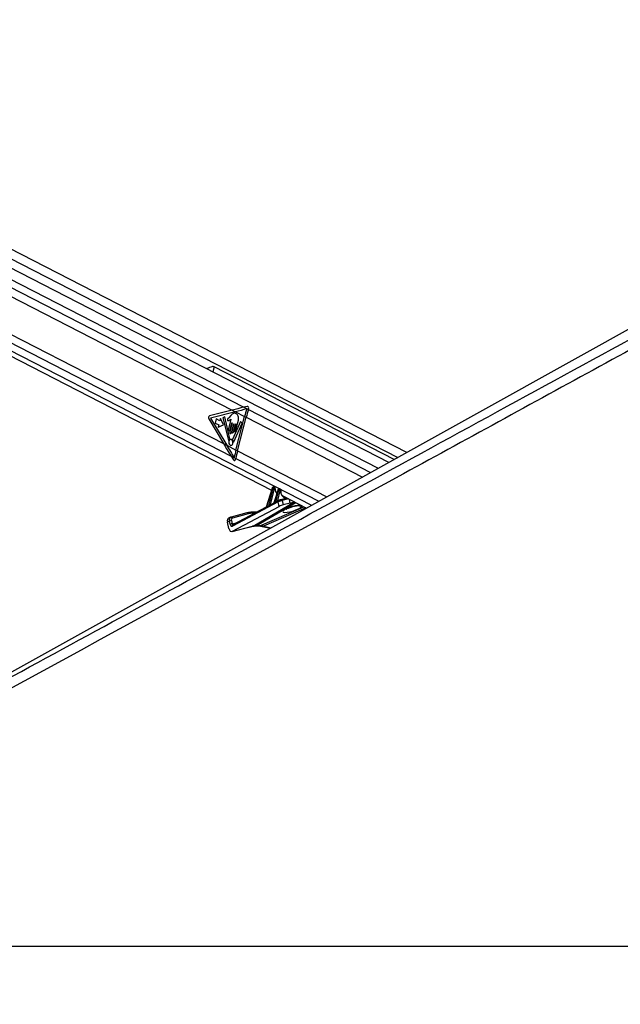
# Paper-space layout '2.5M DUO Surface Plate' of a CAD drawing. Header units: millimetres. Extents: x 20 to 18989, y 40 to 15016.
# Tile 43 of 109: x 7624 to 8446, y 6531 to 7878. Entities that reach past the tile are written whole.
import ezdxf

# ---------------------------------------------------------------- set-up
doc = ezdxf.new("R2010")
doc.units = ezdxf.units.MM
doc.layers.add('COMPONENT_GEOMETRY', color=7, linetype='Continuous')
doc.styles.add('SLDTEXTSTYLE1', font='TXT', dxfattribs={"width": 0.75})
doc.dimstyles.new('SLDDIMSTYLE0', dxfattribs={"dimtxt": 150, "dimasz": 6.604, "dimexe": 0, "dimexo": 0.0625, "dimgap": 37.5, "dimtad": 0, "dimtih": 1, "dimtoh": 1, "dimdec": 0, "dimlfac": 0.5, "dimrnd": 1e-09, "dimzin": 12, "dimdsep": 46, "dimtxsty": 'SLDTEXTSTYLE1', "dimsah": 1, "dimcen": 0.09, "dimadec": 0, "dimazin": 3, "dimtfac": 1, "dimtdec": 0, "dimtofl": 0, "dimtmove": 0, "dimatfit": 3, "dimfxl": 1, "dimfrac": 2, "dimtolj": 1, "dimtzin": 12, "dimarcsym": 0})

# ---------------------------------------------------------------- blocks, each defined once
blk = doc.blocks.new('_D_11')
at = {"layer": 'COMPONENT_GEOMETRY', "color": 7, "ltscale": 2}
for p, q in [((10095.9, 6611), (10095.9, 4483.8)), ((10095.9, 2118.5), (10095.9, 4245.7)), ((7098.8, 2118.5), (10102.3, 2118.5))]:
    blk.add_line(p, q, dxfattribs=at)
for points in [[(10095.9, 6611), (10094.9, 6604.4), (10097, 6604.4)], [(10095.9, 2118.5), (10097, 2125.1), (10094.9, 2125.1)]]:
    blk.add_solid(points, dxfattribs=at)
at = {"layer": 'COMPONENT_GEOMETRY', "color": 7, "ltscale": 2, "insert": (9874.3, 4439), "char_height": 150, "attachment_point": 1, "style": 'SLDTEXTSTYLE1'}
blk.add_mtext('2246', dxfattribs=at)

psp = doc.layouts.new('2.5M DUO Surface Plate')

# ---------------------------------------------------------------- linework, layer by layer
at = {"color": 8, "linetype": 'Continuous', "lineweight": 25, "ltscale": 2}
for p, q in [((6943.37, 7866.52), (8114.71, 7264.56)), ((6989.99, 7871.01), (8141.32, 7279.34)), ((6943.84, 7855.17), (7930.77, 7347.98)), ((6929.17, 7776.42), (8023.64, 7213.97)), ((6935.06, 7783.99), (7913.5, 7281.16)), ((7890.22, 7403.26), (7888.45, 7396.38)), ((7937.07, 7344.74), (8104.33, 7258.79)), ((7934.1, 7334.25), (8093.09, 7252.55)), ((7922.31, 7288.36), (8044.51, 7225.56)), ((7919.89, 7277.87), (8033.54, 7219.47)), ((7976.72, 7220.25), (7989.59, 7223.91)), ((7992.24, 7222.54), (7983.38, 7220.33)), ((7994.49, 7217.05), (7993.46, 7221.92)), ((7943.45, 7185.46), (8000.19, 7218.45)), ((8002.24, 7217.4), (7948.24, 7186)), ((7952.58, 7186), (8012.95, 7211.9)), ((8015.92, 7210.37), (7957.85, 7185.46)), ((7966.84, 7215.04), (7970.19, 7215.99)), ((8001.41, 7213.38), (8001.22, 7213.11)), ((7945.8, 7202.97), (7941.82, 7202.97)), ((7914.78, 7188.5), (7922.15, 7190.34)), ((7943.45, 7185.46), (7942.7, 7185.17)), ((7957.85, 7185.46), (7968.18, 7183.16))]:
    psp.add_line(p, q, dxfattribs=at)
at = {"color": 7, "linetype": 'Continuous', "lineweight": 25, "ltscale": 2}
for p, q in [((8129.24, 7272.63), (6951.04, 7878.12)), ((8153.66, 7286.19), (7001.85, 7878.12)), ((6923.57, 7771.74), (7968.68, 7234.65)), ((7183.64, 7719.92), (7915.04, 7344.05)), ((7176.98, 7671.4), (7903.1, 7298.23)), ((8136.54, 7276.68), (7890.22, 7403.26)), ((7915.04, 7344.05), (7884, 7336.14)), ((7919.34, 7341.84), (7885.38, 7333.19)), ((7915.04, 7344.05), (7919.34, 7341.84)), ((7919.34, 7341.84), (7931.94, 7335.36)), ((7935.63, 7349.18), (7930.77, 7347.98)), ((7930.77, 7347.98), (7937.07, 7344.74)), ((7937.07, 7344.74), (7937.45, 7345.95)), ((7882.98, 7332.18), (7903.1, 7298.23)), ((7885.38, 7333.19), (7907.41, 7296.02)), ((7893.24, 7332.05), (7891.8, 7326.44)), ((7891.8, 7326.44), (7896.67, 7323.94)), ((7898.11, 7329.55), (7893.24, 7332.05)), ((7898.91, 7332.65), (7898.11, 7329.55)), ((7903, 7323.86), (7898.91, 7332.65)), ((7904.79, 7334.84), (7902.28, 7333.62)), ((7902.28, 7333.62), (7909.74, 7302.9)), ((7911.76, 7304.9), (7904.79, 7334.84)), ((7913.15, 7331.68), (7909.74, 7318.43)), ((7913.32, 7336.76), (7910.57, 7333.72)), ((7914.73, 7326.54), (7911.58, 7314.3)), ((7912.02, 7317.26), (7914.44, 7326.69)), ((7926.47, 7328.49), (7915.37, 7304.13)), ((7917.05, 7300.65), (7928.77, 7326.4)), ((7919.65, 7315.61), (7923.42, 7330.29)), ((7920.15, 7289.47), (7931.94, 7335.36)), ((7922.31, 7288.36), (7934.1, 7334.25)), ((7928.77, 7326.4), (7926.47, 7328.49)), ((7931.94, 7335.36), (7934.1, 7334.25)), ((7896.67, 7323.94), (7895.87, 7320.84)), ((7895.87, 7320.84), (7903, 7323.86)), ((7913.86, 7313.13), (7917, 7325.37)), ((7917.29, 7325.23), (7914.61, 7314.79)), ((7916.6, 7313.77), (7919.48, 7325.01)), ((7919.77, 7324.86), (7917.66, 7316.64)), ((7903.1, 7298.23), (7907.41, 7296.02)), ((7907.41, 7296.02), (7920.15, 7289.47)), ((7920.15, 7289.47), (7922.31, 7288.36)), ((7913.5, 7281.16), (7916.8, 7275.88)), ((7913.5, 7281.16), (7919.89, 7277.87)), ((7919.63, 7276.61), (7919.89, 7277.87)), ((7969.58, 7237.53), (7961.41, 7211.33)), ((7969.84, 7237.27), (7961.77, 7211.38)), ((7964.9, 7213.16), (7970.91, 7236.72)), ((7972.29, 7236.38), (7966.84, 7215.04)), ((7970.91, 7236.72), (7969.84, 7237.27)), ((7971.64, 7238.68), (7971.02, 7238.68)), ((7971.26, 7238.62), (7972.31, 7238.08)), ((7971.88, 7238.62), (7971.26, 7238.62)), ((7972.94, 7238.08), (7971.88, 7238.62)), ((7977.66, 7235.29), (7971.98, 7217.08)), ((7973.26, 7238.01), (7972.2, 7238.55)), ((7972.31, 7238.08), (7972.94, 7238.08)), ((7977.91, 7235.03), (7972.4, 7217.34)), ((7973.37, 7236.83), (7972.74, 7236.83)), ((7974.87, 7218.71), (7978.91, 7234.52)), ((7980.28, 7234.18), (7976.72, 7220.25)), ((7978.91, 7234.52), (7977.91, 7235.03)), ((7979.37, 7236.44), (7979.09, 7236.44)), ((7979.33, 7236.38), (7980.31, 7235.88)), ((7979.61, 7236.38), (7979.33, 7236.38)), ((7980.59, 7235.88), (7979.61, 7236.38)), ((7980.91, 7235.81), (7979.94, 7236.31)), ((7980.31, 7235.88), (7980.59, 7235.88)), ((7981.02, 7234.63), (7980.74, 7234.63)), ((7977.94, 7218.71), (7915.57, 7185.41)), ((7978.43, 7220.39), (7976.4, 7219.3)), ((7979.26, 7212.49), (7977.94, 7218.71)), ((7978.43, 7220.39), (7978.63, 7220.47)), ((7981.56, 7221.61), (7981.31, 7221.51)), ((7989.97, 7223.71), (7981.56, 7221.61)), ((7983.38, 7220.33), (7984.6, 7214.57)), ((7984.13, 7226.71), (8016.57, 7210.04)), ((7915.6, 7178.5), (7979.26, 7212.49)), ((7961.4, 7211.29), (7916.06, 7187.09)), ((7971.82, 7216.86), (7966.91, 7214.24)), ((7994.49, 7217.05), (7984.6, 7214.57)), ((7911.07, 7192.35), (7908.41, 7191.03)), ((7912.72, 7197.47), (7910.05, 7196.15)), ((7912.01, 7187.93), (7911.07, 7192.35)), ((7913.21, 7197.65), (7913.41, 7197.73)), ((7935.09, 7203.61), (7913.41, 7197.73)), ((7913.85, 7192.92), (7914.78, 7188.5)), ((7936.94, 7202.34), (7915.27, 7196.45)), ((7948.32, 7204.31), (7940.48, 7204.31)), ((7910.27, 7182.27), (7908.41, 7191.03)), ((7914.85, 7178.21), (7942.7, 7185.17)), ((7915.6, 7178.5), (7943.45, 7185.46)), ((7916.06, 7187.09), (7916.04, 7187.08)), ((7946.84, 7185.66), (7951.18, 7185.66)), ((7948.24, 7186), (7952.58, 7186)), ((7955.8, 7185.13), (7967.17, 7182.6)), ((6966.76, 6611), (9506.66, 6611))]:
    psp.add_line(p, q, dxfattribs=at)
at = {"color": 7, "linetype": 'Continuous', "lineweight": 25, "ltscale": 2, "flags": 128}
for points in [[(8941.41, 7723.75), (8257.22, 7343.71), (7181.83, 6746.39)], [(7914.44, 7326.69), (7914.47, 7326.76), (7914.52, 7326.81), (7914.58, 7326.83), (7914.64, 7326.82), (7914.69, 7326.77), (7914.72, 7326.7), (7914.74, 7326.62), (7914.73, 7326.54)], [(7909.74, 7318.43), (7909.67, 7317.77), (7909.79, 7317.12), (7910.06, 7316.58), (7910.47, 7316.23), (7910.94, 7316.13), (7911.39, 7316.29), (7911.77, 7316.69), (7912.02, 7317.26)], [(7911.58, 7314.3), (7911.51, 7313.64), (7911.62, 7312.99), (7911.9, 7312.45), (7912.3, 7312.1), (7912.77, 7312), (7913.23, 7312.16), (7913.61, 7312.56), (7913.86, 7313.13)], [(7914.61, 7314.79), (7914.54, 7314.21), (7914.64, 7313.65), (7914.89, 7313.17), (7915.24, 7312.87), (7915.65, 7312.78), (7916.05, 7312.92), (7916.38, 7313.27), (7916.6, 7313.77)], [(7917, 7325.37), (7917.03, 7325.44), (7917.08, 7325.49), (7917.14, 7325.51), (7917.2, 7325.5), (7917.25, 7325.46), (7917.28, 7325.39), (7917.3, 7325.31), (7917.29, 7325.23)], [(7917.66, 7316.64), (7917.59, 7316.06), (7917.69, 7315.49), (7917.94, 7315.02), (7918.29, 7314.72), (7918.7, 7314.63), (7919.1, 7314.77), (7919.43, 7315.11), (7919.65, 7315.61)], [(7919.48, 7325.01), (7919.51, 7325.08), (7919.56, 7325.13), (7919.62, 7325.15), (7919.68, 7325.14), (7919.73, 7325.09), (7919.76, 7325.02), (7919.78, 7324.94), (7919.77, 7324.86)], [(7909.74, 7302.9), (7909.78, 7302.8), (7909.83, 7302.72), (7909.9, 7302.66), (7909.97, 7302.63), (7910.05, 7302.63), (7910.13, 7302.66), (7910.2, 7302.71), (7910.25, 7302.79)], [(7912.11, 7296.11), (7913.22, 7295.87), (7914.31, 7296.25), (7915.22, 7297.19), (7915.81, 7298.55), (7915.98, 7300.13), (7915.71, 7301.67), (7915.04, 7302.96), (7914.08, 7303.78), (7912.96, 7304.03), (7911.87, 7303.65), (7910.96, 7302.7), (7910.38, 7301.34), (7910.21, 7299.77), (7910.48, 7298.22), (7911.14, 7296.94), (7912.11, 7296.11)], [(7916.52, 7300.8), (7916.55, 7300.69), (7916.6, 7300.59), (7916.67, 7300.52), (7916.75, 7300.48), (7916.83, 7300.47), (7916.92, 7300.5), (7916.99, 7300.56), (7917.05, 7300.65)], [(7971.64, 7238.68), (7971.75, 7238.67), (7971.88, 7238.62)], [(7979.33, 7236.38), (7979.2, 7236.43), (7979.09, 7236.44)], [(7979.61, 7236.38), (7979.48, 7236.43), (7979.37, 7236.44)], [(7940.01, 7204.2), (7940.28, 7204.29), (7940.48, 7204.31)]]:
    psp.add_lwpolyline(points, dxfattribs=at)
at = {"color": 8, "linetype": 'Continuous', "lineweight": 25, "ltscale": 2, "flags": 128}
for points in [[(7969.58, 7237.53), (7969.58, 7237.52), (7969.59, 7237.47), (7969.64, 7237.41), (7969.72, 7237.34), (7969.84, 7237.27)], [(7971.02, 7238.68), (7971.13, 7238.67), (7971.26, 7238.62)], [(7973.63, 7236.5), (7973.76, 7236.56), (7973.86, 7236.63), (7973.92, 7236.71), (7973.95, 7236.79), (7973.95, 7236.82)], [(7977.91, 7235.03), (7977.8, 7235.1), (7977.72, 7235.17), (7977.67, 7235.23), (7977.66, 7235.28), (7977.66, 7235.29)], [(7981.28, 7234.23), (7981.4, 7234.27), (7981.5, 7234.32), (7981.57, 7234.37), (7981.6, 7234.43), (7981.6, 7234.43)], [(7948.24, 7186), (7947.43, 7185.72), (7946.86, 7185.66)], [(7952.58, 7186), (7951.77, 7185.72), (7951.18, 7185.66)]]:
    psp.add_lwpolyline(points, dxfattribs=at)
at = {"color": 7, "linetype": 'Continuous', "lineweight": 25, "ltscale": 4}
for centre, radius, start, end in [((8148.89, 7279.58), 224, 162.82406, 165.58065), ((8151.04, 7278.48), 224, 162.79227, 165.58127), ((7885.27, 7333.7), 2.75, 117.6599, 213.60981), ((7913.98, 7301.03), 4.13, 124.99368, 154.62018), ((7911.3, 7304.77), 0.476, 310.16118, 15.95682), ((7915.85, 7303.91), 0.527, 155.64313, 215.14842), ((7910.85, 7300.2), 5.7, 6.07971, 36.716), ((8128.86, 7235.8), 215.5, 165.57853, 168.42411), ((8131.04, 7234.69), 215.52, 165.57929, 168.4416), ((7972.63, 7240.68), 4.32, 246.60388, 265.42689), ((7971.66, 7237.16), 1.13, 343.43802, 54.66316), ((7972.28, 7237.16), 1.13, 343.43802, 54.66316), ((7980.62, 7238.47), 4.31, 246.58913, 265.46041), ((7979.65, 7234.96), 1.13, 343.42142, 54.67975), ((7979.93, 7234.96), 1.13, 343.42142, 54.67975), ((7974.46, 7218.57), 0.439, 330.89241, 18.39659), ((7961.28, 7211.24), 0.51, 346.70037, 16.87713), ((7964.43, 7213.02), 0.491, 342.69294, 17.10245), ((7971.97, 7217.2), 0.45, 333.70864, 18.06361), ((7913.71, 7186.59), 6.33, 88.76872, 114.60449), ((7939.95, 7184.66), 19.54, 89.8073, 105.01214), ((7941.75, 7184.4), 18.57, 89.81168, 105.01235), ((7914.65, 7182.17), 6.33, 88.76872, 114.60449)]:
    psp.add_arc(centre, radius, start, end, dxfattribs=at)
at = {"color": 8, "linetype": 'Continuous', "lineweight": 25, "ltscale": 4}
for centre, radius, start, end in [((7977.37, 7220.21), 0.938, 186.449, 229.75877), ((7977.37, 7220.19), 0.648, 174.15553, 237.87162), ((7979.26, 7219.23), 1.42, 125.66239, 201.54622), ((7981.75, 7219.95), 1.67, 12.97656, 96.75202), ((7967.41, 7214.96), 0.641, 175.74701, 246.91384), ((7967.44, 7214.96), 0.609, 172.87056, 247.56517), ((8008.27, 7221.12), 8.01, 251.77026, 283.62058), ((7913.63, 7196.06), 1.69, 13.71404, 97.56466), ((7935.31, 7201.94), 1.68, 13.69715, 97.57915), ((7940.26, 7202.76), 1.57, 7.70356, 82.05433), ((7916.89, 7185.93), 1.42, 125.66239, 201.54622), ((7956.39, 7188), 2.93, 258.49711, 299.82093)]:
    psp.add_arc(centre, radius, start, end, dxfattribs=at)
at = {"color": 7, "linetype": 'Continuous', "lineweight": 25, "ltscale": 4}
for centre, major_axis, ratio, start_param, end_param in [((8028.18, 7344.05), (248.67, 50.74), 0.0990698, 1.9529969, 2.0228101), ((8032.47, 7341.84), (248.67, 50.74), 0.0990698, 1.9538038, 2.0228101), ((7935.83, 7346.78), (0.24, 2.43), 0.7207392, 4.4337678, 6.5312656), ((8016.24, 7298.23), (-166.64, 238.67), 0.326868, 1.3464162, 1.4162294), ((8020.55, 7296.02), (-166.64, 238.67), 0.326868, 1.3464162, 1.4158136), ((7918.01, 7277.45), (-0.21, 2.43), 0.6873945, 2.2077259, 4.303128), ((7970.89, 7237.22), (0.71, 1.32), 0.6616964, 0.3388043, 1.8746941), ((7971.96, 7236.67), (0.67, 1.34), 0.667317, 0.3192126, 1.8551023), ((7971.51, 7237.22), (0.71, 1.32), 0.6616964, 0.0096889, 0.3388043), ((7972.63, 7236.36), (0.208, 0.455), 0.6722722, 0.2988072, 1.834697), ((7973.26, 7236.36), (0.208, 0.455), 0.6722722, 5.3177591, 6.5819926), ((7978.96, 7234.98), (0.71, 1.32), 0.6616964, 0.3388043, 1.8746941), ((7979.96, 7234.47), (0.67, 1.34), 0.667317, 0.3192126, 1.8551023), ((7980.63, 7234.16), (0.208, 0.455), 0.6722722, 0.2988072, 1.834697), ((7980.91, 7234.16), (0.208, 0.455), 0.6722722, 5.1718869, 6.5819926), ((8022.74, 7241.58), (74.5, 38.78), 0.0278678, 2.2540114, 2.2981604), ((7975.76, 7219.41), (1.24, 0.89), 0.1447744, 0.5850782, 0.8946134), ((7980.72, 7218.96), (3.84, 1.17), 0.1943779, 0.7479242, 2.3198765), ((7979.98, 7220.8), (1.89, 0.75), 0.1227735, 0.743964, 2.3159163), ((7989.4, 7236.37), (4.54, 10.03), 0.6728942, 3.0741374, 3.108444), ((8001.12, 7220.58), (9.43, 3.74), 0.1227735, 3.8855566, 4.5130244), ((8022.74, 7241.58), (74.5, 38.78), 0.0278678, 2.4450543, 2.5148881), ((8022.39, 7241.59), (74.14, 38.79), 0.0223659, 2.4463399, 2.5161738), ((7965.87, 7214.2), (1.24, 0.89), 0.1447744, 0.5850782, 0.6702758), ((8022.39, 7241.59), (74.14, 38.79), 0.0223659, 2.255297, 2.2994461), ((7981.95, 7213.16), (3.77, 1.5), 0.1227735, 0.743964, 2.3159163), ((7912.71, 7190.77), (-2.66, 5.38), 0.6675995, 0.0001383, 1.2064243), ((7915.38, 7192.09), (-2.66, 5.38), 0.6678917, 6.1529918, 6.2817417), ((7916.71, 7192.74), (-1.77, 3.59), 0.6675995, 6.1530378, 7.4896096), ((7914.27, 7184.25), (0.23, 6.12), 0.6824235, 1.9252794, 3.5208255), ((7914.68, 7189.24), (0.16, 4.08), 0.6824235, 1.9252794, 3.5208255), ((7957.56, 7148.23), (-17.75, 35.91), 0.6596861, 5.9606354, 6.1369502), ((7961.9, 7148.23), (-18.43, 35.57), 0.6894012, 5.7711874, 5.9475022)]:
    psp.add_ellipse(centre, major_axis=major_axis, ratio=ratio, start_param=start_param, end_param=end_param, dxfattribs=at)
at = {"color": 8, "linetype": 'Continuous', "lineweight": 25, "ltscale": 4}
for centre, major_axis, ratio, start_param, end_param in [((7972.58, 7236.67), (0.67, 1.34), 0.667317, 6.2765571, 6.6023979), ((7982.51, 7239.95), (5, 10.92), 0.6722722, 2.1761665, 2.9204813), ((7979.24, 7234.98), (0.71, 1.32), 0.6616964, 0.0096889, 0.3388043), ((7980.24, 7234.47), (0.67, 1.34), 0.667317, 6.2705559, 6.6023979), ((7990.07, 7236.06), (5, 10.92), 0.6722722, 2.0302942, 3.5154806), ((7997.31, 7209.15), (13.1, 4.08), 0.2216761, 1.1841565, 6.2720688), ((7915.38, 7192.09), (-2.66, 5.38), 0.6678917, 6.2817417, 7.4895636), ((7916.12, 7189.16), (0.48, 2.09), 0.5968415, 2.0232419, 3.4355812)]:
    psp.add_ellipse(centre, major_axis=major_axis, ratio=ratio, start_param=start_param, end_param=end_param, dxfattribs=at)
at = {"color": 7, "linetype": 'Continuous', "lineweight": 25, "ltscale": 2}
for points, knots in [([(9018.44, 7734.68), (9004.86, 7727.14), (8899.72, 7668.77), (8702.39, 7559.92), (8426.05, 7408.38), (7964.94, 7156.14), (7478.53, 6890.36), (7084.19, 6675.1), (6966.76, 6611)], [0, 0, 0, 0, 0.01998489, 0.15474164, 0.28949882, 0.42425603, 0.82854667, 1, 1, 1, 1]), ([(7890.22, 7403.26), (7889.83, 7403.39), (7888.94, 7403.7), (7886.78, 7403.35), (7883.97, 7402.39), (7881.39, 7401.36), (7880.16, 7400.84), (7879.95, 7400.74)], [0, 0, 0, 0, 0.1354639, 0.3172319, 0.6175803, 0.933169, 1, 1, 1, 1]), ([(7923.42, 7330.29), (7923.61, 7331.23), (7923.98, 7333.01), (7923.46, 7335.8), (7922.16, 7337.89), (7920.42, 7339.19), (7918.54, 7339.87), (7916.56, 7339.75), (7914.82, 7338.47), (7913.82, 7337.33), (7913.32, 7336.76)], [0, 0, 0, 0, 0.13106102, 0.2510258, 0.37691726, 0.50135507, 0.62716297, 0.75064956, 0.8753576, 1, 1, 1, 1]), ([(7910.57, 7333.72), (7910.08, 7333.29), (7909.47, 7332.74), (7908.71, 7332.12), (7908.43, 7331.61), (7908.33, 7331.08), (7908.37, 7330.66), (7908.53, 7330.22), (7908.95, 7329.81), (7909.35, 7329.78), (7909.55, 7329.76)], [0, 0, 0, 0, 0.3695404, 0.4622399, 0.5578479, 0.6536976, 0.700186, 0.7470019, 0.872847, 1, 1, 1, 1]), ([(7909.55, 7329.76), (7909.99, 7329.8), (7910.8, 7329.87), (7911.51, 7330.42), (7911.83, 7330.67)], [0, 0, 0, 0, 0.54685055, 1, 1, 1, 1]), ([(7911.83, 7330.67), (7912.01, 7330.87), (7912.36, 7331.25), (7912.75, 7331.54), (7912.94, 7331.68)], [0, 0, 0, 0, 0.51912467, 1, 1, 1, 1]), ([(7912.94, 7331.68), (7912.98, 7331.69), (7913.04, 7331.71), (7913.11, 7331.7), (7913.15, 7331.68), (7913.15, 7331.68)], [0, 0, 0, 0, 0.5138773, 0.9847201, 1, 1, 1, 1]), ([(7971.02, 7238.68), (7970.85, 7238.67), (7970.54, 7238.63), (7970.12, 7238.37), (7969.78, 7238.01), (7969.65, 7237.69), (7969.58, 7237.53)], [0, 0, 0, 0, 0.2576436, 0.483241, 0.7418284, 1, 1, 1, 1]), ([(7972.19, 7238.53), (7972.09, 7238.59), (7971.91, 7238.67), (7971.72, 7238.68), (7971.64, 7238.68)], [0, 0, 0, 0, 0.5813712, 1, 1, 1, 1]), ([(7973.95, 7236.82), (7973.94, 7236.96), (7973.92, 7237.26), (7973.7, 7237.66), (7973.45, 7237.93), (7973.28, 7237.98), (7973.25, 7238)], [0, 0, 0, 0, 0.29147285, 0.61749918, 0.93110405, 1, 1, 1, 1]), ([(7974.31, 7234.1), (7974.31, 7234.11), (7974.07, 7234.68), (7973.99, 7235.65), (7973.96, 7236.6), (7973.95, 7236.82)], [0, 0, 0, 0, 0.010544, 0.7728406, 1, 1, 1, 1]), ([(7976.23, 7230.89), (7975.81, 7231.31), (7974.99, 7232.13), (7974.54, 7233.46), (7974.31, 7234.1)], [0, 0, 0, 0, 0.5109521, 1, 1, 1, 1]), ([(7979.09, 7236.44), (7978.93, 7236.42), (7978.61, 7236.39), (7978.2, 7236.13), (7977.85, 7235.77), (7977.72, 7235.45), (7977.66, 7235.29)], [0, 0, 0, 0, 0.2576412, 0.4832393, 0.7418491, 1, 1, 1, 1]), ([(7979.92, 7236.29), (7979.88, 7236.32), (7979.72, 7236.43), (7979.52, 7236.44), (7979.37, 7236.44)], [0, 0, 0, 0, 0.2781517, 1, 1, 1, 1]), ([(7981.6, 7234.43), (7981.6, 7234.59), (7981.61, 7234.9), (7981.43, 7235.34), (7981.18, 7235.66), (7980.98, 7235.75), (7980.91, 7235.79)], [0, 0, 0, 0, 0.2779056, 0.5768554, 0.8601879, 1, 1, 1, 1]), ([(7981.91, 7230.1), (7981.9, 7230.11), (7981.64, 7230.71), (7981.48, 7232.19), (7981.56, 7233.71), (7981.6, 7234.43)], [0, 0, 0, 0, 0.0054068, 0.53059, 1, 1, 1, 1]), ([(7976.4, 7219.3), (7976.35, 7219.27), (7975.98, 7219.08), (7975.45, 7218.71), (7975.02, 7218.46), (7974.84, 7218.35)], [0, 0, 0, 0, 0.0903962, 0.623205, 1, 1, 1, 1]), ([(7974.87, 7218.71), (7975.01, 7218.84), (7975.35, 7219.16), (7975.82, 7219.65), (7976.23, 7219.99), (7976.4, 7220.09), (7976.44, 7220.11)], [0, 0, 0, 0, 0.2922792, 0.728569, 0.9373381, 1, 1, 1, 1]), ([(7984.46, 7226.63), (7984.26, 7226.72), (7983.56, 7227.06), (7982.63, 7228.19), (7982.15, 7229.47), (7981.91, 7230.1)], [0, 0, 0, 0, 0.1686459, 0.5926875, 1, 1, 1, 1]), ([(7961.41, 7211.33), (7961.4, 7211.32), (7961.39, 7211.28), (7961.39, 7211.28), (7961.39, 7211.28)], [0, 0, 0, 0, 0.3262177, 1, 1, 1, 1]), ([(7964.9, 7213.16), (7965.04, 7213.3), (7965.42, 7213.69), (7965.91, 7214.29), (7966.38, 7214.74), (7966.62, 7214.93), (7966.74, 7214.99), (7966.77, 7215.01)], [0, 0, 0, 0, 0.2389522, 0.6746725, 0.8398672, 0.9571313, 1, 1, 1, 1]), ([(7966.92, 7214.24), (7966.89, 7214.22), (7966.72, 7214.14), (7966.19, 7213.79), (7965.55, 7213.29), (7965.08, 7212.98), (7964.9, 7212.87)], [0, 0, 0, 0, 0.0357871, 0.2208246, 0.7119232, 1, 1, 1, 1]), ([(7971.97, 7217.08), (7971.97, 7217.06), (7971.95, 7217), (7971.9, 7216.93), (7971.85, 7216.88), (7971.82, 7216.86), (7971.82, 7216.86), (7971.82, 7216.86)], [0, 0, 0, 0, 0.1313968, 0.4200238, 0.6843899, 0.960629, 1, 1, 1, 1]), ([(7988.61, 7208.34), (7988.63, 7208.36), (7988.69, 7208.41), (7989.29, 7208.81), (7990.38, 7209.41), (7992.03, 7210.19), (7994.16, 7211.05), (7996.62, 7211.9), (7999.03, 7212.61), (8000.57, 7212.96), (8001.23, 7213.11)], [0, 0, 0, 0, 0.07621088, 0.17757873, 0.29934165, 0.43991896, 0.59231895, 0.74691026, 0.89204545, 1, 1, 1, 1]), ([(8001.22, 7213.11), (8001.74, 7213.21), (8002.88, 7213.45), (8004.35, 7213.62), (8005.38, 7213.68), (8005.86, 7213.65), (8005.82, 7213.66), (8005.81, 7213.66)], [0, 0, 0, 0, 0.2280395, 0.5058311, 0.7396662, 0.9248307, 1, 1, 1, 1]), ([(7942.7, 7185.17), (7943.02, 7185.25), (7944.33, 7185.55), (7945.76, 7185.62), (7946.84, 7185.66)], [0, 0, 0, 0, 0.2497519, 1, 1, 1, 1]), ([(7951.18, 7185.66), (7951.55, 7185.66), (7952.91, 7185.63), (7954.47, 7185.42), (7955.68, 7185.16), (7955.8, 7185.13)], [0, 0, 0, 0, 0.2496125, 0.9206028, 1, 1, 1, 1]), ([(6938.01, 6611), (7144.91, 6723.86), (7472.34, 6902.46), (7799.91, 7081.23), (7920.49, 7147.03)], [0, 0, 0, 0, 0.6318873, 1, 1, 1, 1])]:
    psp.add_open_spline(points, degree=3, knots=knots, dxfattribs=at)
at = {"color": 8, "linetype": 'Continuous', "lineweight": 25, "ltscale": 2}
for points, knots in [([(7920.49, 7147.03), (7987.69, 7183.7), (8193.47, 7295.99), (8468.72, 7446.29), (8746.27, 7597.95), (8898.98, 7681.48), (8982.39, 7727.14), (8996.16, 7734.68)], [0, 0, 0, 0, 0.1876804, 0.574712, 0.7682289, 0.9617456, 1, 1, 1, 1]), ([(7961.77, 7211.12), (7961.69, 7211.08), (7961.54, 7211), (7961.36, 7210.97), (7961.25, 7211.01), (7961.23, 7211.12), (7961.31, 7211.22), (7961.37, 7211.27), (7961.39, 7211.28), (7961.39, 7211.28)], [0, 0, 0, 0, 0.20788862, 0.38351814, 0.54801154, 0.74045178, 0.95349947, 0.99192607, 1, 1, 1, 1]), ([(7961.41, 7211.33), (7961.4, 7211.29), (7961.39, 7211.23), (7961.43, 7211.2), (7961.49, 7211.2), (7961.54, 7211.22), (7961.64, 7211.27), (7961.7, 7211.33), (7961.77, 7211.38)], [0, 0, 0, 0, 0.2365304, 0.429241, 0.4563427, 0.660676, 0.6943805, 1, 1, 1, 1]), ([(7972.37, 7217), (7972.29, 7216.96), (7972.12, 7216.87), (7971.9, 7216.8), (7971.77, 7216.79), (7971.75, 7216.83), (7971.81, 7216.85), (7971.82, 7216.86)], [0, 0, 0, 0, 0.2289083, 0.4681742, 0.7210841, 0.9706528, 1, 1, 1, 1]), ([(7971.98, 7217.08), (7971.98, 7217.08), (7971.97, 7217.07), (7971.98, 7217.06), (7972.01, 7217.07), (7972.09, 7217.1), (7972.21, 7217.18), (7972.34, 7217.29), (7972.4, 7217.34)], [0, 0, 0, 0, 0.0352857, 0.0973002, 0.3318853, 0.4021392, 0.6987543, 1, 1, 1, 1]), ([(8001.41, 7213.38), (8001.82, 7213.47), (8003.24, 7213.76), (8005.58, 7214.07), (8007.85, 7214.18), (8008.69, 7214), (8009, 7213.93)], [0, 0, 0, 0, 0.132493, 0.4514521, 0.7927878, 1, 1, 1, 1])]:
    psp.add_open_spline(points, degree=3, knots=knots, dxfattribs=at)

# ---------------------------------------------------------------- dimensions: what is measured, and where the dimension line sits
at = {"layer": 'COMPONENT_GEOMETRY', "color": 7, "ltscale": 2}
dim = psp.add_linear_dim(base=(10095.94, 6611), p1=(7096.29, 2118.49), p2=(12075.31, 6611), angle=90, dimstyle='SLDDIMSTYLE0', dxfattribs=at)
dim.commit()
dim.dimension.update_dxf_attribs({"geometry": '_D_11', "text_midpoint": (10095.94, 4364.75), "dimtype": 160})

doc.saveas('drawing.dxf')
